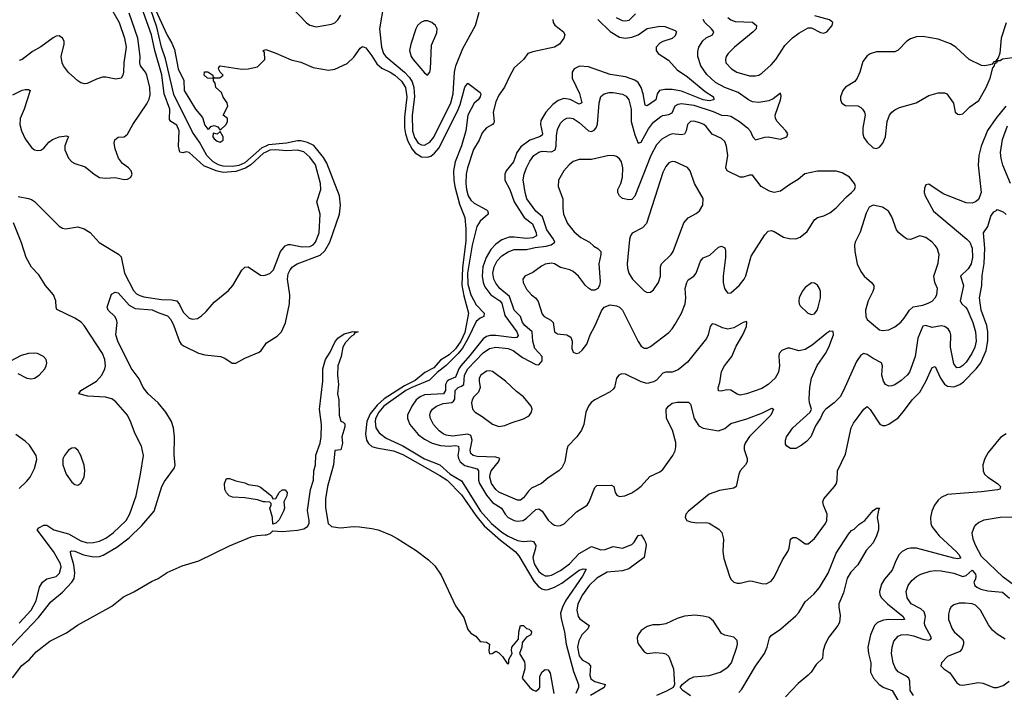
# Model space of a CAD drawing. Header units: inches. Extents: x 1550315 to 1685896, y 510706 to 640504.
# Tile 36 of 256: x 1588414 to 1594777, y 522179 to 526529. Entities that reach past the tile are written whole.
import ezdxf

# ---------------------------------------------------------------- set-up
doc = ezdxf.new("R2010")
doc.units = ezdxf.units.IN
doc.header["$MEASUREMENT"] = 0
doc.layers.add('B5582', color=7, linetype='Continuous')
doc.layers.add('B5592', color=7, linetype='Continuous')

msp = doc.modelspace()

# ---------------------------------------------------------------- linework, layer by layer
at = {"layer": 'B5582', "color": 5}
for points, elevation in [([(1590000, 525670.6), (1589990, 525666), (1589907.8, 525590), (1589872.7, 525567.3), (1589810, 525546.5), (1589730, 525541.2), (1589683.4, 525550), (1589603.5, 525583.5), (1589510, 525670.5), (1589490, 525673.1), (1589468, 525668), (1589450, 525672.8), (1589439.9, 525710), (1589445.7, 525810), (1589430, 525846.5), (1589390, 525869.9), (1589382.9, 525882.9), (1589383.9, 525950), (1589348.1, 526048.1), (1589332.9, 526172.9), (1589286.4, 526330), (1589265.8, 526430), (1589130, 526812.8)], 380), ([(1589242.8, 526702.8), (1589367.8, 526427.8), (1589397.2, 526377.2), (1589414.8, 526334.8), (1589438.3, 526210), (1589475.2, 526135.3), (1589476.5, 526070), (1589550.5, 525950), (1589595.9, 525895.9), (1589610, 525846), (1589630, 525821), (1589638, 525822), (1589650, 525838), (1589670, 525844.7), (1589695.3, 525835.3), (1589710, 525814), (1589748, 525850), (1589758, 525870), (1589758, 525890), (1589728, 525910), (1589759, 525970), (1589755.3, 525990), (1589730, 526028), (1589718, 526058), (1589682, 526090), (1589678, 526118), (1589667.3, 526132.7), (1589667.3, 526147.3), (1589628.7, 526150), (1589605.2, 526170), (1589609.4, 526190.6), (1589630.5, 526190.5), (1589662, 526170), (1589662, 526162), (1589672, 526152), (1589708.4, 526151.6), (1589728, 526170), (1589709.1, 526189.1), (1589699, 526210), (1589700.2, 526219.8), (1589708.9, 526231.1), (1589850, 526208.2), (1589890, 526211), (1589950, 526224.7), (1589998, 526270), (1589995.3, 526315.3), (1589988, 526330), (1590000, 526333.4)], 360), ([(1588990, 526627.1), (1589056.4, 526510), (1589091.7, 526410), (1589101.2, 526350), (1589088, 526250), (1589085.1, 526190), (1589080.7, 526170), (1589069.6, 526150.4), (1589035.1, 526144.9), (1588970, 526156.5), (1588950, 526155.8), (1588910, 526143.7), (1588850, 526114.9), (1588833.2, 526113.2), (1588810, 526119.1), (1588790, 526133.4), (1588730, 526186.7), (1588697.3, 526230), (1588688.4, 526250), (1588682, 526290), (1588702.4, 526370), (1588700.9, 526390), (1588690.3, 526410), (1588670, 526423.1), (1588650, 526422.3), (1588630, 526411.6), (1588550, 526352.6), (1588497.3, 526322.7), (1588430, 526270.3), (1588410, 526264.6)], 440), ([(1590000, 525709.3), (1589979.7, 525700.3), (1589870, 525602.4), (1589830, 525586.6), (1589790, 525580.1), (1589730, 525581.6), (1589698, 525590), (1589663.4, 525610), (1589624.1, 525650), (1589575.5, 525735.5), (1589530, 525800.3), (1589410, 526045.1), (1589356.2, 526276.2), (1589330, 526351.5), (1589299.5, 526479.5), (1589258.6, 526598.6)], 360), ([(1588370, 526042.2), (1588430, 526072.4), (1588450, 526077.5), (1588470, 526078), (1588481.6, 526070), (1588442.6, 525950), (1588417.5, 525890), (1588414.5, 525850), (1588424.8, 525810), (1588450, 525758.9), (1588490, 525702.8), (1588510, 525687.9), (1588530, 525682), (1588550, 525685.5), (1588570, 525698.7), (1588603.2, 525736.8), (1588626.2, 525753.8), (1588670, 525771.5), (1588716.9, 525776.9), (1588730.4, 525770), (1588722, 525758), (1588706.7, 525713.3), (1588706.1, 525686.1), (1588730, 525633.7), (1588750, 525610.3), (1588770, 525598.3), (1588837.7, 525577.7), (1588896.4, 525530), (1588930, 525509), (1588970, 525502.8), (1589030, 525507), (1589090, 525494), (1589110, 525497.3), (1589130, 525507.3), (1589138, 525522), (1589140.7, 525530), (1589134.7, 525550), (1589117, 525570), (1589077.6, 525597.6), (1589053.2, 525633.2), (1589030, 525694), (1589025.6, 525730), (1589028.8, 525751.2), (1589050, 525768.5), (1589090, 525770.4), (1589110, 525788), (1589145.5, 525850), (1589235.3, 525984.7), (1589250, 526014.9), (1589256.4, 526043.6), (1589255.4, 526090), (1589235.3, 526170), (1589226.5, 526190), (1589195.6, 526230), (1589190.3, 526250), (1589193.2, 526290), (1589178, 526410), (1589120.8, 526570)], 420), ([(1588405.1, 525385.1), (1588470, 525373.2), (1588490, 525365.4), (1588510, 525352.4), (1588670, 525194.2), (1588690, 525180.5), (1588710, 525175.1), (1588790, 525188.2), (1588830, 525176.1), (1588870, 525151.6), (1588927.9, 525087.9), (1589052.2, 525012.2), (1589070, 524994.6), (1589090.9, 524890), (1589150, 524777.5), (1589170, 524754.8), (1589190, 524743.8), (1589217, 524737), (1589330, 524719.1), (1589396.4, 524716.4), (1589430, 524710.4), (1589447.4, 524687.4), (1589470, 524636.5), (1589510, 524599), (1589530, 524591.7), (1589563.5, 524596.5), (1589590, 524614), (1589618.8, 524641.2), (1589670, 524702), (1589762.5, 524777.5), (1589791.6, 524810), (1589850, 524907.7), (1589870, 524928), (1589890.8, 524930), (1589970, 524876.4), (1589990, 524874), (1590000, 524877.2)], 380), ([(1588410, 522626), (1588487.6, 522710), (1588519.7, 522770), (1588542.2, 522857.8), (1588560.6, 522890), (1588590, 522911.5), (1588650, 522927.8), (1588671.2, 522950), (1588681.6, 522990), (1588678, 523010), (1588632.5, 523090), (1588527.4, 523230), (1588537.1, 523242.9), (1588570, 523259.5), (1588590, 523259.4), (1588634.3, 523230), (1588730, 523204.2), (1588810, 523158.4), (1588850, 523144.5), (1588890, 523146.7), (1588930, 523157.1), (1588970, 523176.4), (1589017.8, 523210), (1589101.3, 523290), (1589126.6, 523333.4), (1589165.7, 523450), (1589195.3, 523590), (1589214.2, 523710), (1589200.3, 523770), (1589160.3, 523850), (1589130.6, 523930.6), (1589110.9, 523970), (1589036.4, 524056.4), (1589010, 524077.3), (1588968.3, 524088.3), (1588853.4, 524093.4), (1588796.2, 524110), (1588809.7, 524130), (1588909.5, 524190.5), (1588944.1, 524230), (1588964.2, 524270), (1588968.4, 524290), (1588963.7, 524330), (1588949.1, 524370), (1588830.3, 524550.4), (1588811.7, 524571.7), (1588770, 524599.1), (1588654, 524654), (1588648.9, 524668.9), (1588647.9, 524710), (1588632.2, 524750), (1588581.1, 524810), (1588537.5, 524877.5), (1588490, 524929), (1588455.7, 524990), (1588426.4, 525086.4), (1588374.9, 525214.9)], 380), ([(1588330, 522446.9), (1588536.5, 522663.5), (1588615.2, 522764.8), (1588690, 522826.8), (1588751.8, 522890), (1588765.3, 522914.7), (1588771.4, 522950), (1588764.1, 523004.1), (1588744.1, 523070), (1588742.6, 523090), (1588750, 523094.5), (1588770, 523092.4), (1588826.8, 523066.8), (1588890, 523054.5), (1588930, 523056.8), (1588953.9, 523066.1), (1589042.1, 523117.9), (1589121.3, 523178.7), (1589202.4, 523257.6), (1589283.4, 523350), (1589333.5, 523510), (1589350, 523541.1), (1589414.6, 523630), (1589418.2, 523650), (1589412.2, 523712.2), (1589414.7, 523830), (1589408.2, 523888.2), (1589396.1, 523930), (1589358.8, 523990), (1589309.8, 524050), (1589244.5, 524110), (1589212.4, 524150), (1589185.3, 524205.3), (1589135.1, 524275.1), (1589047.8, 524450), (1589034.7, 524490), (1589044.2, 524570), (1589038.9, 524590), (1589029.5, 524610), (1588985.2, 524650), (1588979, 524670), (1589007.2, 524752.8), (1589030, 524766.8), (1589050, 524762), (1589121.7, 524681.7), (1589161.2, 524661.2), (1589270, 524652.2), (1589312.7, 524632.7), (1589370, 524614.4), (1589390, 524590.3), (1589410, 524548.5), (1589447, 524447), (1589458.3, 524430), (1589476.2, 524416.2), (1589570, 524371.5), (1589610, 524361.3), (1589711.4, 524351.4), (1589739.3, 524339.3), (1589786.4, 524306.4), (1589810, 524307.4), (1589870, 524340.2), (1589960.7, 524379.3), (1589974.5, 524390), (1590000, 524425)], 360), ([(1588401.3, 524241.3), (1588460.7, 524210), (1588490, 524205.4), (1588510, 524209.3), (1588540.4, 524230), (1588575.6, 524270), (1588586.2, 524290), (1588588.6, 524310), (1588584.4, 524330), (1588568, 524350), (1588530, 524369.8), (1588510, 524372.8), (1588470, 524369.8), (1588424.1, 524355.9), (1588350, 524317.4)], 420), ([(1588410, 523497.2), (1588459, 523541), (1588482.8, 523570), (1588510, 523625.5), (1588525.1, 523685.1), (1588521.1, 523710), (1588477.1, 523777.1), (1588450, 523803.1), (1588390, 523846.9)], 420), ([(1590000, 523410.8), (1589990, 523411.3), (1589950, 523424.2), (1589870, 523437), (1589790, 523441.2), (1589768, 523450), (1589750, 523468), (1589739.5, 523490), (1589738, 523530), (1589750, 523562), (1589770, 523560.7), (1589810, 523546), (1589870, 523533.2), (1589890, 523523.1), (1589950, 523513), (1589970, 523505.2), (1590000, 523481.7)], 340), ([(1588366.9, 522273.1), (1588428.7, 522351.3), (1588477.2, 522390), (1588520.4, 522439.6), (1588609.9, 522510.1), (1588717.2, 522562.8), (1588787.9, 522612.1), (1589010, 522735.4), (1589084.5, 522795.5), (1589151.9, 522828.1), (1589264.8, 522895.2), (1589310, 522915.3), (1589366.6, 522953.4), (1589463.3, 522996.7), (1589570.9, 523029.1), (1589770, 523125.8), (1589910, 523184.9), (1589946.9, 523193.1), (1590000, 523196.3)], 340)]:
    msp.add_lwpolyline(points, dxfattribs=dict(at, elevation=elevation))
for points, elevation in [([(1589710, 525806), (1589691, 525789), (1589664.7, 525795.3), (1589662, 525770), (1589670, 525758.8), (1589690, 525742), (1589710, 525736), (1589728.7, 525750), (1589728.7, 525770)], 360), ([(1588770, 523759.5), (1588750, 523757), (1588730, 523743.7), (1588703, 523710), (1588692.5, 523687.5), (1588692.2, 523650), (1588715.3, 523590), (1588750, 523538), (1588770, 523521.6), (1588790, 523519.3), (1588810, 523530.7), (1588831, 523569), (1588834.3, 523610), (1588830, 523648), (1588809.6, 523710), (1588790, 523745.2)], 420)]:
    msp.add_lwpolyline(points, close=True, dxfattribs=dict(at, elevation=elevation))
at = {"layer": 'B5592', "color": 5}
for points, elevation in [([(1590171.2, 526610), (1590267.8, 526507.8), (1590290, 526492.4), (1590330, 526481.8), (1590430, 526498.5), (1590450, 526509.1), (1590470, 526527.8), (1590490, 526558)], 380), ([(1590766.2, 526633.8), (1590740.1, 526470), (1590752.2, 526350), (1590765.4, 526310), (1590779.2, 526290), (1590901.6, 526190), (1590933.6, 526153.6), (1590950, 526125.8), (1590961.2, 526090), (1590966.4, 526030), (1590951.2, 525910), (1590951.8, 525810), (1590965.7, 525765.7), (1590990, 525730.6), (1591010, 525719.1), (1591030, 525717.3), (1591063.9, 525736.1), (1591090, 525769.5), (1591199.4, 525990), (1591215.7, 526050), (1591224.3, 526190), (1591232.7, 526230), (1591277.2, 526342.8), (1591359.1, 526490), (1591382.5, 526577.5)], 380), ([(1591859.8, 526530), (1591861.6, 526510), (1591872.8, 526492.8), (1591928.4, 526450), (1591937.1, 526430), (1591930.7, 526410), (1591902, 526370), (1591870.3, 526350), (1591730, 526321.1), (1591698, 526310), (1591670.3, 526270), (1591610, 526216.8), (1591578.7, 526161.3), (1591547.7, 526092.3), (1591510, 526039.8), (1591490, 525997.7), (1591473, 525930), (1591480.1, 525870), (1591477.6, 525862.4), (1591470.1, 525849.9), (1591430, 525829.9), (1591402.3, 525797.7), (1591384.3, 525750), (1591347.2, 525690), (1591308.2, 525570), (1591299.6, 525530), (1591297, 525470), (1591301, 525430), (1591313, 525390), (1591330, 525361.3), (1591350, 525341.5), (1591430, 525299.3), (1591438.6, 525290), (1591441.5, 525270), (1591390, 525226.6), (1591368.6, 525191.4), (1591338, 525070), (1591307.5, 524890), (1591310, 524817.8), (1591329.2, 524750), (1591364.3, 524684.3), (1591415.6, 524630), (1591413.1, 524610), (1591390, 524599.1), (1591363, 524577), (1591313.3, 524470), (1591275.2, 524404.8), (1591247.5, 524370), (1591170, 524291.1), (1591112.2, 524247.8), (1591061.9, 524198.1), (1590949.1, 524150.9), (1590910.4, 524130), (1590767, 524030), (1590734.8, 523990), (1590714.3, 523950), (1590710.4, 523930), (1590715.2, 523890), (1590737.7, 523857.7), (1590783.2, 523823.2), (1590890, 523773.6), (1591030, 523688.9), (1591129.6, 523649.6), (1591195.6, 523590), (1591270, 523546.1), (1591392.5, 523350), (1591463.9, 523270), (1591530, 523213.7), (1591570, 523188.1), (1591630, 523161.1), (1591670, 523154.9), (1591718.1, 523158.1), (1591733.4, 523153.4), (1591748.6, 523128.6), (1591747.5, 523110), (1591730.9, 523050), (1591739.3, 523010), (1591770, 522959.6), (1591790, 522941.8), (1591810, 522932.6), (1591830, 522931.1), (1591850, 522935.8), (1591910, 522966.8), (1591967.7, 523010), (1592030, 523077.4), (1592110, 523120.8), (1592170, 523100.6), (1592196.9, 523103.1), (1592250, 523120.6), (1592310, 523110.2), (1592370, 523134.2), (1592385.2, 523150), (1592410, 523193.4), (1592430, 523196.5), (1592450, 523167.2), (1592458.6, 523150), (1592461.7, 523130), (1592449.2, 523050), (1592350, 522978.2), (1592310, 522965.3), (1592210, 522955.3), (1592142.9, 522917.1), (1592093.4, 522870), (1592050.1, 522810), (1592020.8, 522750), (1592014.1, 522710), (1592022.9, 522670), (1592033.9, 522653.9), (1592093.2, 522610), (1592084.6, 522590), (1592047.3, 522550), (1592027.8, 522512.2), (1592019.7, 522470), (1592030, 522415.6), (1592048.5, 522388.5), (1592087.6, 522367.6), (1592103.3, 522350), (1592098.2, 522290), (1592105.6, 522265.6), (1592130, 522248.3), (1592197.4, 522230), (1592192.1, 522210), (1592102, 522158)], 380), ([(1592150.1, 526530), (1592230, 526451.3), (1592290, 526416.4), (1592330, 526408.1), (1592370, 526415.5), (1592410, 526431.6), (1592470, 526471.9), (1592550, 526487.1), (1592584, 526484), (1592650, 526459.5), (1592658, 526450), (1592650, 526425.1), (1592630, 526406.8), (1592570, 526387.3), (1592550, 526376.2), (1592527.6, 526350), (1592526.2, 526330), (1592540.9, 526310), (1592607.4, 526267.4), (1592663.2, 526203.2), (1592730, 526159.9), (1592844.6, 526064.6), (1592898.2, 526030), (1592900.9, 526010), (1592870, 526004.4), (1592831.3, 526010), (1592690, 526065.4), (1592630, 526077.1), (1592583, 526077), (1592549.2, 526070), (1592534.6, 526050), (1592524.6, 526010), (1592470, 525970.8), (1592455.2, 525975.2), (1592443.7, 526050), (1592429.5, 526090), (1592410, 526122), (1592390, 526137.8), (1592330, 526158.4), (1592230, 526174.3), (1592090, 526224.6), (1592032.1, 526227.9), (1591997.3, 526210), (1591985.2, 526190), (1591985.3, 526150), (1592032, 526052), (1592046.3, 525990), (1592030, 525981.9), (1591972, 526012), (1591930, 526018.2), (1591893.4, 526006.6), (1591859.4, 525980.6), (1591813.1, 525930), (1591782.6, 525877.4), (1591779.2, 525850), (1591793.3, 525790), (1591790, 525782.2), (1591772.2, 525770), (1591710.8, 525749.2), (1591653.1, 525706.9), (1591625.8, 525670), (1591604.8, 525610), (1591556.8, 525550), (1591548.6, 525530), (1591549.4, 525490), (1591582.4, 525430), (1591609.2, 525350), (1591674.9, 525250), (1591728, 525208), (1591751.5, 525150), (1591753.5, 525130), (1591730, 525117), (1591690, 525112.9), (1591610, 525122.7), (1591577.7, 525122.3), (1591530, 525105.3), (1591490, 525076.4), (1591458, 525042), (1591427.6, 524990), (1591407.1, 524930), (1591402.1, 524870), (1591408.7, 524830), (1591420.7, 524800.7), (1591459.4, 524750), (1591516.6, 524710), (1591530, 524695), (1591550, 524616.1), (1591627.2, 524510), (1591634.6, 524485.4), (1591626.4, 524473.6), (1591609.1, 524470.9), (1591490, 524486.3), (1591453.5, 524486.5), (1591430, 524479.7), (1591410, 524465.3), (1591324, 524356), (1591265.3, 524290), (1591252.1, 524270), (1591230, 524216.7), (1591190, 524200.3), (1591176.2, 524190), (1591166.8, 524170), (1591166.6, 524130), (1591152.4, 524110), (1591030, 524101.6), (1591001, 524090), (1590976.3, 524070), (1590948, 524030), (1590921.2, 523970), (1590920.1, 523950), (1590935.3, 523910), (1590990, 523845.7), (1591030, 523816.3), (1591079.1, 523790), (1591134.3, 523774.3), (1591190, 523771.2), (1591230, 523775.7), (1591250.7, 523770.7), (1591252.3, 523750), (1591245.8, 523710), (1591249.3, 523690), (1591260.8, 523670), (1591290, 523645.1), (1591370, 523624.8), (1591379.3, 523610), (1591379.5, 523550), (1591386.1, 523530), (1591430, 523454.1), (1591470, 523405.5), (1591528.5, 523368.5), (1591551.5, 523330), (1591571.4, 523310), (1591609.3, 523290), (1591630, 523285.4), (1591668.4, 523290), (1591690, 523303.8), (1591750, 523360.8), (1591770, 523364.7), (1591790, 523349.4), (1591830, 523291.6), (1591850, 523272.8), (1591870, 523260.4), (1591890, 523254.8), (1591910, 523257), (1591932.1, 523267.9), (1592013.4, 523346.6), (1592081.7, 523390), (1592094.8, 523410), (1592130, 523503.8), (1592144.5, 523515.5), (1592238.3, 523518.3), (1592254.6, 523510), (1592263.2, 523470), (1592272.7, 523452.8), (1592290, 523446), (1592325.2, 523450), (1592370, 523468.7), (1592402.8, 523490), (1592430, 523511.7), (1592485.8, 523574.2), (1592550, 523603.9), (1592570, 523619.3), (1592635.4, 523710), (1592650, 523741.3), (1592654.9, 523765.1), (1592653.9, 523793.9), (1592633.3, 523873.3), (1592593, 523950), (1592592.7, 524010), (1592606.6, 524030), (1592630.9, 524049.1), (1592663.9, 524056.1), (1592735.9, 524055.9), (1592750, 524042.8), (1592773.4, 523950), (1592802.7, 523902.7), (1592830, 523886.7), (1592930, 523870.1), (1592970, 523884.6), (1593010, 523916.9), (1593112.8, 523947.2), (1593213.8, 523986.2), (1593275.3, 524015.3), (1593286, 524010), (1593268.5, 523970), (1593130, 523832.7), (1593102.6, 523790), (1593096.2, 523770), (1593096.2, 523750), (1593116.1, 523690), (1593114.9, 523670), (1593104, 523650), (1593070.2, 523610), (1593060.7, 523590), (1593043.1, 523510), (1593030, 523498), (1592935.8, 523484.2), (1592870, 523459.1), (1592735.6, 523350), (1592719.6, 523330), (1592715.6, 523310), (1592726.4, 523290), (1592750, 523280.2), (1592790, 523274.4), (1592850, 523276.9), (1592870, 523271.7), (1592932.7, 523232.7), (1592952, 523212), (1592962, 523170), (1592957.6, 523090), (1592964.1, 523044.1), (1593000.3, 522930), (1593010.4, 522910), (1593030, 522892), (1593050, 522885.2), (1593070, 522884.7), (1593130, 522898.6), (1593150, 522898.5), (1593210, 522881.5), (1593238.8, 522881.2), (1593270, 522896.5), (1593290, 522923.1), (1593344.1, 523035.9), (1593378, 523090), (1593385.7, 523110), (1593394.8, 523170), (1593410, 523180.6), (1593430, 523179.1), (1593450.1, 523170.1), (1593490, 523139.1), (1593510, 523139.1), (1593550, 523173.4), (1593622.5, 523270), (1593630.4, 523290), (1593631.6, 523330), (1593608.6, 523390), (1593604.7, 523410), (1593609.9, 523430), (1593679.7, 523510), (1593692.3, 523530), (1593697.6, 523550), (1593698.2, 523610), (1593750, 523719.1), (1593786.6, 523890), (1593801.6, 523918.4), (1593870, 524010.5), (1593890, 524026), (1593910, 524008.2), (1593972.9, 523912.9), (1593990, 523904.4), (1594010, 523904.9), (1594030, 523912), (1594090, 523954), (1594125.9, 523994.1), (1594180.7, 524070), (1594230, 524120.7), (1594270.7, 524189.3), (1594310, 524279.5), (1594330, 524284.9), (1594364.4, 524210), (1594391.5, 524171.4), (1594410, 524159.1), (1594450, 524155.2), (1594490, 524168.6), (1594514.3, 524185.7), (1594594.7, 524270), (1594625, 524310), (1594659.9, 524390), (1594670.8, 524450.8), (1594669.9, 524509.9), (1594663.5, 524550), (1594627.2, 524650), (1594616.4, 524730), (1594631, 524810), (1594633.8, 524873.8), (1594647.5, 524952.5), (1594651.1, 525051.1), (1594643.5, 525150), (1594669.9, 525190.1), (1594690, 525257.6), (1594710, 525286), (1594726.2, 525293.8), (1594730, 525301), (1594770, 525284.9), (1594790, 525267.7)], 420), ([(1594786.9, 525970), (1594722.1, 525890), (1594668.3, 525811.7), (1594627.3, 525710), (1594612.7, 525650), (1594608.7, 525588.7), (1594627.3, 525410), (1594610, 525366.7), (1594590, 525350.2), (1594570, 525342.6), (1594530, 525345.2), (1594382, 525402), (1594290, 525464), (1594270, 525461), (1594260.5, 525439.5), (1594258.4, 525410), (1594265.1, 525390), (1594320.3, 525290), (1594535.8, 525110), (1594554, 525090), (1594569.3, 525050), (1594571.7, 524990), (1594562.2, 524950), (1594542.8, 524917.2), (1594493.8, 524870), (1594513.2, 524810), (1594491.3, 524710), (1594502.5, 524690), (1594526.6, 524670), (1594536, 524656), (1594574.1, 524570), (1594590.9, 524510), (1594596.1, 524450), (1594587.3, 524410), (1594566.8, 524370), (1594530, 524314), (1594510, 524291.4), (1594490, 524278.6), (1594470, 524276), (1594450, 524302), (1594430.2, 524410), (1594431.6, 524490), (1594428.1, 524508.1), (1594414.9, 524530), (1594390, 524545.2), (1594370, 524547.8), (1594310, 524537.1), (1594270, 524551.8), (1594250, 524547.2), (1594218.3, 524470), (1594201.1, 524350), (1594163.5, 524250), (1594149.7, 524230), (1594110, 524194.9), (1594070, 524168), (1594050, 524160.3), (1594030, 524158.9), (1594010, 524168.7), (1593995.2, 524190), (1593986.5, 524230), (1593989.1, 524290), (1593982.6, 524310), (1593930, 524337.1), (1593890, 524364.2), (1593869.9, 524370.1), (1593850, 524359.6), (1593821.8, 524318.2), (1593738.7, 524130), (1593716.4, 524090), (1593678, 524050), (1593624.5, 524010), (1593606, 523990), (1593590, 523951), (1593557.7, 523902.3), (1593526, 523830), (1593499.1, 523800.9), (1593465.1, 523774.9), (1593430, 523756.3), (1593395.9, 523755.9), (1593371, 523770), (1593363.4, 523783.4), (1593362.4, 523810), (1593368.7, 523830), (1593410.4, 523890), (1593523, 523990), (1593530.6, 524010), (1593518, 524050), (1593516.3, 524076.3), (1593520.9, 524150), (1593531.8, 524210), (1593567.7, 524292.3), (1593621.4, 524370), (1593643, 524410), (1593672.6, 524490), (1593671.8, 524511.8), (1593650, 524513.4), (1593630, 524500.9), (1593536.2, 524423.8), (1593490, 524394.6), (1593450, 524387), (1593390, 524404), (1593376.4, 524403.6), (1593339.5, 524390), (1593323, 524370), (1593318.9, 524350), (1593324.4, 524290), (1593318.5, 524250), (1593295.8, 524210), (1593251.1, 524170), (1593210, 524142.4), (1593110, 524108.2), (1593070, 524099.6), (1593050, 524105.7), (1593010, 524132), (1592984.9, 524135.1), (1592946.7, 524126.7), (1592930, 524127.7), (1592928.7, 524148.7), (1592938.6, 524181.4), (1592950, 524253.3), (1592969.2, 524290.8), (1593015.2, 524350), (1593043.5, 524416.5), (1593087.4, 524490), (1593110, 524544), (1593113, 524573), (1593110, 524576), (1593090, 524570.4), (1593030, 524535.2), (1592990, 524528.1), (1592955.2, 524535.2), (1592910, 524557.4), (1592890, 524561.6), (1592876.6, 524543.4), (1592863.5, 524490), (1592852.2, 524467.8), (1592730, 524313.8), (1592670, 524264), (1592630.7, 524249.3), (1592590, 524248.3), (1592570, 524243.2), (1592530, 524197.3), (1592510, 524187.1), (1592470, 524176.5), (1592430, 524186.4), (1592330, 524236.5), (1592302.3, 524237.7), (1592285.2, 524230), (1592271.8, 524210), (1592257.6, 524150), (1592250, 524139.1), (1592230, 524122.4), (1592130, 524070.3), (1592107.5, 524052.5), (1592089.7, 524030), (1592072.9, 523990), (1592058.9, 523910), (1592045.3, 523874.7), (1592014.5, 523830), (1591957, 523770), (1591949.6, 523750), (1591936.3, 523670), (1591918.4, 523630), (1591898, 523610), (1591830, 523566), (1591785.1, 523530), (1591722.1, 523497.9), (1591701.1, 523478.9), (1591670, 523437), (1591650, 523422), (1591630, 523420.3), (1591510, 523473.9), (1591490, 523490.1), (1591462.6, 523530), (1591451.7, 523570), (1591453.4, 523590), (1591461.5, 523610), (1591508.7, 523670), (1591515.9, 523690), (1591513.4, 523693.4), (1591490, 523699.6), (1591370, 523703.1), (1591343.6, 523710), (1591330, 523723.6), (1591324.2, 523744.2), (1591338.9, 523810), (1591330, 523839.5), (1591310, 523848.9), (1591210, 523835.5), (1591170, 523841.9), (1591150.2, 523850), (1591123.9, 523870), (1591089.3, 523910), (1591068.3, 523950), (1591065.6, 523970), (1591069.2, 523990), (1591081.8, 524010), (1591106.7, 524030), (1591150, 524046.4), (1591206.1, 524053.9), (1591218.5, 524061.5), (1591226.3, 524073.7), (1591228.9, 524131.1), (1591248.4, 524150), (1591270, 524157.7), (1591284.7, 524170), (1591288.5, 524230), (1591309.1, 524270), (1591410, 524373.5), (1591450, 524402.3), (1591490, 524411.3), (1591570, 524403), (1591602.7, 524390), (1591663.8, 524343.8), (1591750, 524299.1), (1591770, 524296.9), (1591790, 524322.7), (1591790, 524350.4), (1591742.7, 524402.7), (1591730.1, 524450), (1591725.8, 524510), (1591677.8, 524550), (1591664.4, 524570), (1591650.1, 524610.1), (1591610.4, 524650.4), (1591579.1, 524739.1), (1591516.4, 524790), (1591490, 524823.8), (1591478, 524850), (1591471.9, 524890), (1591479.2, 524930), (1591499.8, 524970), (1591530, 525001.1), (1591570, 525026.9), (1591610, 525041.5), (1591690, 525041.5), (1591744.2, 525055.8), (1591816.5, 525063.5), (1591848.5, 525071.5), (1591872.7, 525090), (1591864.3, 525110), (1591820.6, 525170), (1591793.6, 525253.6), (1591750, 525291.1), (1591692.3, 525370), (1591679.6, 525410), (1591667.3, 525492.7), (1591673.4, 525530), (1591689.1, 525570), (1591710, 525614.4), (1591736.8, 525650), (1591768.2, 525671.8), (1591790, 525678.3), (1591850, 525673.7), (1591874.1, 525685.9), (1591880.5, 525710), (1591882.9, 525777.1), (1591890, 525818.4), (1591910, 525858.5), (1591930, 525880.3), (1591950, 525890.7), (1591970, 525893), (1591990, 525889), (1592030, 525864.6), (1592090, 525810.8), (1592110, 525805), (1592126.7, 525813.3), (1592139.8, 525830), (1592147.6, 525852.4), (1592158, 525990), (1592169.2, 526030.8), (1592190.8, 526050), (1592222.7, 526057.3), (1592250, 526057.4), (1592310, 526046.6), (1592332.9, 526032.9), (1592351.4, 526010), (1592366.5, 525950), (1592366.6, 525870), (1592390, 525784.2), (1592410, 525729.6), (1592430, 525736), (1592477.1, 525822.9), (1592510, 525866.5), (1592556.9, 525903.1), (1592570.7, 525909.3), (1592610, 525914.7), (1592630, 525925.3), (1592650, 525971.8), (1592670, 525983.2), (1592690, 525986.4), (1592770, 525974.9), (1592895.9, 525935.8), (1592950, 525910.8), (1592990, 525909.9), (1593010, 525904.8), (1593066.6, 525870), (1593118.4, 525830), (1593134.3, 525810), (1593151.4, 525771.4), (1593170, 525752.6), (1593230, 525769.8), (1593250, 525771.3), (1593330, 525756.9), (1593370.6, 525770), (1593376.7, 525783.3), (1593378.4, 525790), (1593364.6, 525810), (1593309.3, 525870), (1593299.3, 525890), (1593295.6, 525910), (1593331.4, 526010), (1593334.6, 526034.6), (1593330, 526052.4), (1593282.7, 526017.3), (1593255.2, 526004.8), (1593190, 525992.5), (1593150, 525997.2), (1593124.9, 526010), (1593058.1, 526058.1), (1592970, 526090.1), (1592910, 526123.3), (1592854, 526174), (1592816.1, 526230), (1592795.5, 526290), (1592796.9, 526323.1), (1592803.8, 526350), (1592828.4, 526391.6), (1592849.6, 526410.4), (1592890.3, 526430), (1592900.2, 526450), (1592885.2, 526470), (1592842.2, 526510), (1592831, 526530)], 440), ([(1592393.6, 526566.4), (1592350, 526523.5), (1592330, 526518.1), (1592310, 526520.8), (1592270, 526541.4)], 440), ([(1592990, 526542.8), (1593010, 526526.7), (1593037.2, 526517.2), (1593150, 526513.4), (1593176, 526490), (1593173.1, 526470), (1593154.9, 526450), (1593033.7, 526350), (1592992, 526310), (1592979.5, 526290), (1592974.9, 526270), (1592978, 526250), (1593013.4, 526210), (1593048.4, 526188.4), (1593130, 526165.6), (1593170, 526164.7), (1593190, 526170.3), (1593210, 526182.6), (1593270, 526236.5), (1593300.4, 526270), (1593359.1, 526360.9), (1593409, 526411), (1593450, 526440.3), (1593510, 526474.9), (1593530, 526475.5), (1593590, 526444.9), (1593610, 526440.7), (1593630, 526451), (1593664, 526490), (1593668.7, 526510), (1593646.6, 526526.6), (1593553.3, 526553.3)], 460), ([(1594790, 526508.7), (1594757.4, 526410), (1594748.2, 526311.8), (1594737.3, 526282.7), (1594722, 526262), (1594730, 526254), (1594736.4, 526263.6), (1594750, 526264), (1594764.8, 526275.2), (1594830, 526284.7)], 460), ([(1590000, 526333.4), (1590005.2, 526334.8), (1590070, 526312.7), (1590168.7, 526268.7), (1590230, 526253.7), (1590310, 526218.9), (1590410, 526202.6), (1590451.1, 526208.9), (1590530, 526244.9), (1590572.9, 526287.1), (1590614.8, 526345.2), (1590630, 526356), (1590650, 526346), (1590690, 526294), (1590722.1, 526242.1), (1590755.3, 526215.3), (1590808.5, 526190), (1590837.8, 526170), (1590880.5, 526130), (1590906.3, 526090), (1590916.7, 526030), (1590901.7, 525898.3), (1590900.9, 525830), (1590906.3, 525790), (1590922.4, 525742.5), (1590951, 525691), (1590970, 525666.9), (1591010, 525642.6), (1591050, 525639.1), (1591070, 525646), (1591095.6, 525664.4), (1591122.9, 525697.1), (1591242.6, 525937.4), (1591259.7, 525980.3), (1591290, 526093), (1591310, 526118.8), (1591390, 526058), (1591393.4, 526050), (1591390, 526029.2), (1591376.3, 526010), (1591351.4, 525988.6), (1591310.2, 525910), (1591297.8, 525810), (1591270, 525713), (1591227.4, 525610), (1591217.4, 525550), (1591219, 525490), (1591225.2, 525450), (1591256, 525336), (1591290.2, 525250), (1591296.7, 525176.7), (1591296.6, 525096.6), (1591275, 524925), (1591272.1, 524812.1), (1591283.6, 524743.6), (1591315.1, 524630), (1591290, 524506.4), (1591265.9, 524450), (1591230, 524399.2), (1591190, 524360.6), (1591134.4, 524325.6), (1591090, 524276.7), (1591032.7, 524247.4), (1590970, 524195.7), (1590900.3, 524159.7), (1590770, 524077.1), (1590723.8, 524036.2), (1590679.4, 523980.6), (1590656.9, 523930), (1590649.7, 523850), (1590655.8, 523810), (1590667.3, 523787.3), (1590689, 523769), (1590719.2, 523759.2), (1590830, 523739.9), (1590890, 523717.5), (1591130, 523581.7), (1591176.5, 523550), (1591270, 523455.9), (1591361.7, 523321.7), (1591414.7, 523254.7), (1591521.6, 523161.6), (1591616.8, 523090), (1591640.3, 523060.3), (1591737, 522897), (1591764.5, 522864.5), (1591788, 522848), (1591810, 522842.2), (1591830, 522844.3), (1591870, 522859.1), (1591916.5, 522883.6), (1592030, 522968.6), (1592056.3, 522976.3), (1592074, 522974), (1592050.1, 522930), (1591941.1, 522770), (1591921.1, 522730), (1591909.6, 522690), (1591913.2, 522653.2), (1591934.8, 522570), (1591944.6, 522490), (1591993.3, 522313.3), (1592026.3, 522230), (1592026.3, 522210), (1592008.4, 522171.6)], 360), ([(1594816.4, 525470), (1594767.5, 525587.5), (1594755.9, 525630), (1594752.8, 525670), (1594765.5, 525754.5), (1594798.2, 525841.8)], 440), ([(1590000, 524425), (1590010, 524438.7), (1590077.1, 524482.9), (1590105.1, 524510), (1590131.7, 524568.3), (1590158.7, 524690), (1590159.2, 524750), (1590145.6, 524850), (1590150, 524884.2), (1590161.3, 524910), (1590177, 524930), (1590206.4, 524950), (1590354.9, 525005.1), (1590386.7, 525033.3), (1590418.9, 525090), (1590480.4, 525270), (1590486.3, 525330), (1590481.4, 525390), (1590399.7, 525599.7), (1590377.9, 525637.9), (1590314, 525714), (1590274.4, 525734.4), (1590230, 525746.1), (1590210, 525745.8), (1590138, 525730), (1590021.3, 525718.7), (1590000, 525709.3)], 360), ([(1590000, 524877.2), (1590030, 524886.7), (1590055.1, 524910), (1590099.7, 525030), (1590130, 525066.7), (1590150, 525075.6), (1590164.8, 525075.3), (1590240.1, 525060.1), (1590290, 525062.4), (1590310, 525072.3), (1590325.3, 525090), (1590349.8, 525150), (1590354.8, 525270), (1590335, 525350), (1590359.9, 525430), (1590357.9, 525470), (1590325.7, 525590), (1590290, 525639.6), (1590250, 525673), (1590210, 525685.7), (1590139.3, 525680.7), (1590066.4, 525686.4), (1590030, 525684.2), (1590000, 525670.6)], 380), ([(1590000, 523196.3), (1590010, 523196.9), (1590033.3, 523206.7), (1590050, 523223.5), (1590110, 523218.6), (1590210, 523226.9), (1590250, 523235.8), (1590274.9, 523250), (1590284.3, 523270), (1590285.3, 523290), (1590274.6, 523354.6), (1590294, 523490), (1590312, 523550), (1590315.8, 523610), (1590325.9, 523650), (1590326.8, 523713.3), (1590355.2, 523790), (1590362.5, 523830), (1590364.6, 523910), (1590351.1, 524010), (1590372.1, 524190), (1590372.7, 524270), (1590389.8, 524330.2), (1590420.9, 524379.1), (1590450, 524443), (1590470, 524468), (1590510, 524496.4), (1590570, 524512.7), (1590602, 524510), (1590578, 524502), (1590574, 524490), (1590558.4, 524481.6), (1590519, 524441), (1590503.1, 524410), (1590491.7, 524350), (1590469.1, 524290), (1590468, 524230), (1590474.3, 524170), (1590468.2, 524110), (1590475.8, 524070), (1590479.1, 523970), (1590490, 523932), (1590505.4, 523925.4), (1590514.4, 523914.4), (1590515.3, 523895.3), (1590496, 523830), (1590501, 523790), (1590490, 523746), (1590450, 523742), (1590441.1, 523650), (1590403.8, 523510), (1590389.4, 523430), (1590390, 523371.3), (1590407, 523270), (1590430, 523251.5), (1590470, 523244.6), (1590490, 523242.8), (1590569.1, 523250.9), (1590610, 523249.1), (1590690, 523238.3), (1590730, 523228.4), (1590814.8, 523194.8), (1590853.6, 523173.6), (1590975.8, 523095.8), (1591055.9, 523035.9), (1591095.8, 522995.8), (1591137.1, 522937.1), (1591230, 522738.9), (1591283.2, 522663.2), (1591310, 522585.5), (1591330, 522561.4), (1591361.6, 522541.6), (1591390, 522506.9), (1591430, 522504), (1591450, 522491), (1591446.7, 522450), (1591450, 522426.7), (1591468, 522430), (1591490, 522444.7), (1591510, 522434.8), (1591534.8, 522410), (1591564.5, 522364.5), (1591570, 522362.8), (1591574, 522370), (1591575.6, 522390), (1591597.6, 522430), (1591592.6, 522450), (1591594.5, 522470), (1591637.7, 522522.3), (1591640.5, 522570), (1591649.5, 522610.5), (1591670, 522611.3), (1591690, 522590.8), (1591706.4, 522586.4), (1591717.3, 522577.3), (1591721, 522570), (1591718, 522550), (1591690, 522536), (1591666.8, 522510), (1591661.4, 522498.6), (1591659, 522470), (1591644.2, 522430), (1591675.4, 522375.4), (1591678.7, 522358.7), (1591677.8, 522330), (1591660.7, 522270), (1591710, 522210.8), (1591730, 522194.8), (1591750, 522186.8), (1591770, 522201), (1591774.5, 522210), (1591776, 522284), (1591790, 522312), (1591810, 522326), (1591830, 522324.7), (1591842, 522302), (1591864.9, 522170)], 340), ([(1594790, 523849.4), (1594752.9, 523827.1), (1594672.5, 523730), (1594651.3, 523690), (1594638, 523650), (1594639.8, 523610), (1594649.3, 523590), (1594670.2, 523570), (1594734, 523530), (1594752.7, 523510), (1594747, 523493), (1594732.4, 523487.6), (1594630, 523474.5), (1594410, 523458.5), (1594370, 523439.1), (1594350, 523421.1), (1594326.8, 523390), (1594308.6, 523350), (1594299.8, 523310), (1594302.7, 523270), (1594309.5, 523250), (1594356.1, 523190), (1594466, 523090), (1594483.5, 523070), (1594494.7, 523050), (1594492.9, 523047.1), (1594477.5, 523042.5), (1594450, 523045.8), (1594210.1, 523109.9), (1594170, 523110.9), (1594150, 523106.7), (1594116.5, 523090), (1594098.3, 523070), (1594076.6, 523030), (1594052.5, 522967.5), (1594002.3, 522910), (1593982.8, 522877.2), (1593971, 522830), (1593972.8, 522810), (1593982.3, 522790), (1594023, 522750), (1594124, 522670), (1594132, 522650), (1594113.4, 522646.6), (1594030.8, 522649.2), (1593995.4, 522644.6), (1593958, 522630), (1593937.4, 522610), (1593911.5, 522550), (1593894.4, 522470), (1593898.6, 522430), (1593915.3, 522370), (1593913.3, 522310), (1593931.5, 522270), (1593968.7, 522230), (1593998.6, 522210), (1594051.9, 522190), (1594088.4, 522128.4)], 420), ([(1590000, 523481.7), (1590040.4, 523450), (1590050, 523430.8), (1590070, 523431), (1590091.3, 523470), (1590110, 523487.2), (1590130, 523487.2), (1590143.2, 523470), (1590140.2, 523450), (1590121.5, 523410), (1590124.3, 523370), (1590119.1, 523350), (1590090, 523293.2), (1590070, 523273.5), (1590050, 523266.6), (1590047.1, 523310), (1590029.6, 523370), (1590039.5, 523390), (1590039.5, 523399.5), (1590030, 523409), (1590000, 523410.8)], 340), ([(1593062, 522178), (1593081.6, 522198.4), (1593170, 522348), (1593226.8, 522430), (1593244.8, 522470), (1593260.6, 522530), (1593270, 522546.5), (1593330, 522587.7), (1593430, 522672.8), (1593450, 522695.4), (1593490, 522763.2), (1593546.1, 522813.9), (1593582.9, 522857.1), (1593639.6, 522950), (1593690, 523079.5), (1593770, 523202.4), (1593790, 523224.9), (1593806, 523234), (1593836.6, 523263.4), (1593876, 523290), (1593930, 523354.9), (1593950, 523370.4), (1593970.6, 523370.6), (1593963.5, 523356.5), (1593956.4, 523310), (1593963.4, 523263.4), (1593963.1, 523230), (1593951, 523190), (1593930, 523145.3), (1593884.1, 523095.9), (1593830, 523002.9), (1593785.4, 522954.6), (1593762.5, 522917.5), (1593737.4, 522822.6), (1593708, 522750), (1593706.7, 522730), (1593715.4, 522675.4), (1593711.3, 522630), (1593702.1, 522610), (1593644, 522536), (1593619.8, 522490), (1593607.2, 522450), (1593602.7, 522397.3), (1593560.7, 522359.3), (1593528.3, 522310), (1593509.6, 522290), (1593444, 522236), (1593362.4, 522150)], 380), ([(1594842, 522870), (1594770, 522922.3), (1594630, 523057.8), (1594591.4, 523130), (1594576, 523170), (1594570.3, 523209.7), (1594585.3, 523250), (1594595.9, 523264.1), (1594610, 523276.9), (1594646.1, 523293.9), (1594749.2, 523310.8), (1594944.2, 523315.8)], 440), ([(1594190, 522157.7), (1594168.1, 522190), (1594167.4, 522250), (1594159.4, 522270), (1594143.4, 522283.4), (1594090, 522311.6), (1594072.9, 522332.9), (1594058.4, 522370), (1594048.5, 522430), (1594052.9, 522470), (1594062.8, 522510), (1594090, 522540.9), (1594110, 522550.6), (1594150, 522552.7), (1594190, 522544.4), (1594250, 522522.1), (1594284.1, 522515.9), (1594299, 522521), (1594306.7, 522530), (1594262.4, 522610), (1594260.4, 522630), (1594267.6, 522670), (1594258.8, 522698.8), (1594238.6, 522718.6), (1594175.2, 522750), (1594148.4, 522790), (1594142.6, 522830), (1594154.7, 522870), (1594178.3, 522901.7), (1594210, 522927.6), (1594237.2, 522942.8), (1594297.8, 522962.2), (1594330, 522966.5), (1594370, 522963.7), (1594450, 522949.9), (1594510, 522928.4), (1594530, 522935), (1594570, 522967.7), (1594590, 522943.7), (1594593.2, 522930), (1594590, 522910.8), (1594580.5, 522890), (1594585.6, 522870), (1594599.3, 522859.3), (1594625.9, 522845.9), (1594670, 522835.2), (1594766.3, 522826.3), (1594810, 522787.3)], 440), ([(1594782.9, 522522.9), (1594730, 522554.7), (1594701, 522581), (1594675.8, 522615.8), (1594623.9, 522710), (1594590, 522741.5), (1594570, 522750.8), (1594524.1, 522755.9), (1594485.9, 522754.1), (1594450, 522743.6), (1594431.5, 522728.5), (1594422.3, 522710), (1594415.5, 522684.5), (1594416.9, 522650), (1594439.3, 522590), (1594454, 522570), (1594504.3, 522524.3), (1594512.8, 522510), (1594514.2, 522490), (1594501.7, 522458.3), (1594490, 522443.5), (1594410, 522409.7), (1594370.5, 522370), (1594366.8, 522350), (1594386.8, 522330), (1594424, 522304), (1594470, 522239.1), (1594490, 522226.7), (1594510, 522225.7), (1594610, 522242.6), (1594638.3, 522238.3), (1594710, 522210.4), (1594730.5, 522210.5), (1594770, 522222.4), (1594809.3, 522250)], 460), ([(1592750, 522155), (1592699.6, 522190), (1592681.2, 522210), (1592695.1, 522230), (1592737.2, 522262.8), (1592770, 522279.8), (1592870, 522286.6), (1592941.5, 522310), (1592990, 522340.4), (1593014.2, 522370), (1593048, 522470), (1593052.2, 522490), (1593050, 522513.6), (1593030, 522534.6), (1592970, 522547.2), (1592950, 522559.8), (1592898.3, 522638.3), (1592870, 522661.7), (1592831.6, 522671.6), (1592776.8, 522676.8), (1592710, 522670.6), (1592663.5, 522656.4), (1592590, 522622.4), (1592550, 522615.3), (1592505.7, 522614.3), (1592470, 522605.1), (1592430, 522578.7), (1592410.3, 522550), (1592404, 522530), (1592405.5, 522505.5), (1592412.4, 522490), (1592450, 522440.7), (1592470, 522430.5), (1592523.8, 522436.2), (1592572.6, 522432.6), (1592590, 522427.6), (1592609.3, 522409.3), (1592638.8, 522330), (1592645.5, 522230), (1592637.3, 522210), (1592595, 522185), (1592530, 522158.6)], 420)]:
    msp.add_lwpolyline(points, dxfattribs=dict(at, elevation=elevation))
for points, elevation in [([(1591030, 526521.7), (1591005.7, 526510), (1590985.5, 526490), (1590973.8, 526470), (1590940.8, 526370), (1590932.5, 526330), (1590943.3, 526290), (1590957.1, 526270), (1591030, 526183.8), (1591050, 526170.3), (1591063.5, 526190), (1591068.5, 526211.5), (1591076.1, 526363.9), (1591110, 526442.8), (1591112.8, 526470), (1591102, 526490), (1591077, 526510), (1591050, 526521.1)], 420), ([(1594250, 526420.4), (1594210, 526418.3), (1594170, 526405.1), (1594146.4, 526390), (1594090, 526331.8), (1594070, 526321.6), (1593950, 526320.4), (1593910, 526308.5), (1593890, 526295.4), (1593862, 526258), (1593843.2, 526190), (1593826.5, 526150), (1593810, 526129.7), (1593750, 526091.6), (1593732.7, 526070), (1593717.6, 526030), (1593718.4, 526010), (1593728, 525988), (1593750, 525974.4), (1593830, 525970.4), (1593850, 525961.6), (1593861.6, 525950), (1593874, 525930), (1593877, 525910), (1593861.7, 525830), (1593862.6, 525790), (1593870, 525766.8), (1593890, 525737.3), (1593930, 525698.8), (1593950, 525694.8), (1593970, 525704), (1593990.9, 525729.1), (1594009.6, 525770), (1594020.5, 525870), (1594034.3, 525910), (1594049.6, 525930), (1594070, 525945.7), (1594100.3, 525959.7), (1594208.4, 525991.6), (1594290, 526037.3), (1594350, 526056), (1594390, 526056.4), (1594406, 526050), (1594448.2, 525988.2), (1594459.1, 525930), (1594477.5, 525917.5), (1594490, 525915.5), (1594510, 525920.5), (1594554.8, 525965.3), (1594613.3, 526006.7), (1594660.5, 526090), (1594685.1, 526150), (1594703.2, 526216.8), (1594713.2, 526230), (1594715.3, 526244.7), (1594726, 526250), (1594718, 526258), (1594710, 526255.3), (1594698.8, 526241.2), (1594684, 526236), (1594650.7, 526229.3), (1594630, 526232.7), (1594550, 526271.8), (1594464, 526350), (1594430, 526373.3), (1594350, 526402.9)], 460), ([(1592770, 525871.6), (1592750, 525869.7), (1592730, 525851.2), (1592720.9, 525810), (1592710, 525788.9), (1592690, 525784.4), (1592630.7, 525789.3), (1592610, 525782.8), (1592564.8, 525755.2), (1592530, 525719.4), (1592493.7, 525650), (1592390, 525386.3), (1592370, 525366.2), (1592350, 525364.4), (1592310, 525372.9), (1592289.2, 525389.2), (1592279.3, 525410), (1592280.3, 525430), (1592298, 525470), (1592309.1, 525510), (1592312.5, 525570), (1592303.1, 525610), (1592290, 525629.7), (1592270, 525644), (1592250, 525649.7), (1592212.3, 525647.7), (1592110, 525624.7), (1592030, 525624.4), (1591990, 525611), (1591964, 525590), (1591930.2, 525550), (1591895.6, 525490), (1591894, 525450), (1591924.2, 525370), (1591923.7, 525310), (1591929.4, 525270), (1591953.8, 525210), (1591996.5, 525156.5), (1592040.6, 525120.7), (1592096, 525090), (1592123.4, 525063.4), (1592150, 525048.9), (1592168.9, 525030), (1592169.2, 525010), (1592157.5, 524950), (1592164.9, 524835.1), (1592162, 524810), (1592150, 524789.6), (1592130, 524779.7), (1592110, 524779.7), (1592090, 524791.5), (1592071.5, 524810), (1592026, 524870), (1591990, 524900.3), (1591970, 524909.8), (1591910, 524925.1), (1591870, 524949.7), (1591850, 524953.8), (1591810, 524947.4), (1591785.6, 524934.4), (1591730, 524893.7), (1591678.8, 524870), (1591665.5, 524850), (1591668.5, 524830), (1591690, 524786.7), (1591720.9, 524750), (1591750, 524727.3), (1591765.6, 524705.6), (1591790, 524624.9), (1591804, 524610), (1591846.3, 524586.3), (1591861.1, 524570), (1591869.4, 524509.4), (1591890, 524498), (1591950.9, 524490.9), (1591975.8, 524475.8), (1591984.9, 524450), (1591982.8, 524402.8), (1591990, 524378), (1592010, 524370.8), (1592030, 524374), (1592050, 524390.5), (1592078.3, 524430), (1592099.8, 524490), (1592133.3, 524550), (1592173.3, 524646.7), (1592190.8, 524669.2), (1592230, 524685.3), (1592270, 524679.1), (1592290, 524668.9), (1592308.9, 524650), (1592410, 524447.3), (1592430, 524417.1), (1592450, 524404.9), (1592470, 524405.3), (1592490, 524415.3), (1592610, 524506.4), (1592631.3, 524530), (1592650, 524560.5), (1592690, 524630.5), (1592714, 524690), (1592719.3, 524730), (1592715.4, 524790), (1592725, 524830), (1592734.6, 524845.4), (1592770, 524870.3), (1592785.8, 524890), (1592813.2, 524966.8), (1592830, 524988.7), (1592873.4, 525006.6), (1592930, 525058), (1592950, 525064.9), (1592970, 525054), (1592974.5, 525034.5), (1592974.2, 524990), (1592959.1, 524870), (1592959.6, 524830), (1592968.9, 524790), (1592981.6, 524770), (1592990, 524760.5), (1593010, 524762.4), (1593064.2, 524810), (1593096.3, 524850), (1593107.5, 524872.5), (1593140.6, 524999.4), (1593230, 525138), (1593250, 525160.4), (1593270, 525164.9), (1593290, 525158.7), (1593350, 525122.6), (1593387.3, 525112.7), (1593430, 525112.2), (1593458.2, 525121.8), (1593502, 525158), (1593550, 525234.9), (1593570, 525248.5), (1593610, 525259.5), (1593650, 525280.3), (1593690, 525312.2), (1593756.6, 525383.4), (1593789.2, 525410), (1593809, 525430), (1593815.3, 525450), (1593809, 525470), (1593776, 525510), (1593730, 525538.7), (1593690, 525548), (1593570, 525549.6), (1593488.8, 525531.2), (1593444.6, 525495.4), (1593390, 525463.6), (1593330, 525420.5), (1593290, 525411.1), (1593259, 525419), (1593205.1, 525450), (1593150, 525523.7), (1593130, 525522.4), (1593090, 525509.7), (1593070, 525509.8), (1592986.3, 525550), (1592978.4, 525570), (1592991.3, 525651.3), (1592982.4, 525710), (1592970, 525740.7), (1592950, 525761.1), (1592888.7, 525788.7), (1592850, 525838), (1592834.3, 525850), (1592810, 525861.5)], 460), ([(1592630, 525611.2), (1592610, 525602.4), (1592590, 525578.7), (1592570, 525540.7), (1592464.3, 525210), (1592438, 525182), (1592373, 525147), (1592360.3, 525130), (1592353.9, 525106.1), (1592339.2, 524950), (1592341.1, 524921.1), (1592350.2, 524890.2), (1592375.3, 524850), (1592450, 524774), (1592470, 524765.3), (1592490, 524766.4), (1592510, 524781.6), (1592542.6, 524830), (1592555.1, 524870), (1592555.1, 524930), (1592562.7, 524950), (1592623.1, 525010), (1592636, 525030), (1592705.5, 525214.5), (1592732.9, 525247.1), (1592785.1, 525274.9), (1592807.2, 525292.8), (1592829.3, 525330), (1592831.7, 525371.7), (1592774.7, 525470), (1592747, 525550), (1592730, 525571.8), (1592650, 525609.6)], 480), ([(1593930, 525329), (1593904, 525316), (1593883.4, 525276.6), (1593844.8, 525155.2), (1593813.4, 525090), (1593809, 525070), (1593810.3, 525029.7), (1593826.7, 524950), (1593850, 524900.5), (1593870.4, 524870), (1593919.5, 524830), (1593933.8, 524810), (1593934.2, 524790), (1593928.3, 524770), (1593897.1, 524710), (1593881, 524650), (1593882.6, 524610), (1593890, 524590.5), (1593970, 524523.2), (1593990, 524517.6), (1594030, 524523.2), (1594070, 524542.8), (1594107.5, 524572.5), (1594130, 524598.5), (1594163.4, 524650), (1594188.1, 524671.9), (1594250, 524682.5), (1594285.6, 524694.4), (1594310, 524707.8), (1594330.5, 524729.5), (1594340.3, 524750), (1594344.2, 524790), (1594327.1, 524830), (1594321.4, 524870), (1594350, 524954.8), (1594355.6, 525010), (1594342.3, 525050), (1594330, 525067.8), (1594309.7, 525090), (1594270, 525119.7), (1594230, 525129.7), (1594170, 525106.9), (1594150, 525109.7), (1594130, 525122.6), (1594096.3, 525150), (1594081.1, 525170), (1594050, 525253.2), (1594029.6, 525289.6), (1593990, 525316)], 460), ([(1593530, 524827.3), (1593490, 524795.6), (1593470.4, 524770), (1593450.4, 524730), (1593448.1, 524708.1), (1593450.6, 524690), (1593458.4, 524678.4), (1593507.3, 524630), (1593530, 524621.6), (1593550, 524626.4), (1593567.3, 524650), (1593574.7, 524670), (1593589.6, 524730), (1593588.2, 524770), (1593583, 524790), (1593570, 524812), (1593550, 524825.6)], 460), ([(1591450, 524258.5), (1591430, 524254.5), (1591393.7, 524230), (1591383.2, 524210), (1591382.4, 524190), (1591390.2, 524150), (1591379.5, 524120.5), (1591348.9, 524090), (1591337.7, 524070), (1591333.8, 524050), (1591340.3, 524010), (1591358.4, 523990), (1591402.8, 523962.8), (1591470, 523912.2), (1591510, 523898.4), (1591550, 523903.8), (1591590, 523921.6), (1591670, 523946.4), (1591698.6, 523961.4), (1591709.3, 523970), (1591720.9, 523990), (1591726, 524010), (1591719.3, 524030), (1591669.6, 524089.6), (1591624.7, 524124.7), (1591554, 524190), (1591470, 524254.3)], 460)]:
    msp.add_lwpolyline(points, close=True, dxfattribs=dict(at, elevation=elevation))

doc.saveas('drawing.dxf')
